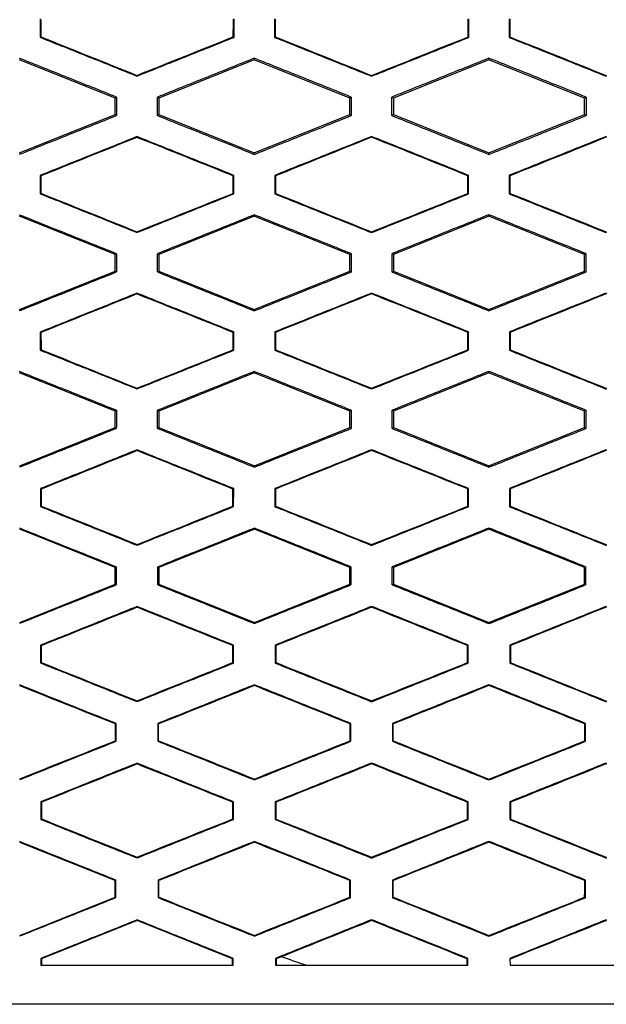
# Model space of a CAD drawing. Header units: millimetres. Extents: x -0.44 to 1.31, y -0.87 to 1.29.
# Tile 44 of 182: x 0.2675 to 0.2825, y 0.1496 to 0.1747. Entities that reach past the tile are written whole.
import ezdxf

# ---------------------------------------------------------------- set-up
doc = ezdxf.new("R2010")
doc.units = ezdxf.units.MM

msp = doc.modelspace()

# ---------------------------------------------------------------- linework, layer by layer
at = {"color": 7, "linetype": 'Continuous', "lineweight": 25}
for p, q in [((0.268001, 0.174746), (0.268001, 0.174276)), ((0.272959, 0.174274), (0.272959, 0.174748)), ((0.273997, 0.174748), (0.273997, 0.174274)), ((0.278961, 0.174273), (0.278961, 0.174749)), ((0.279995, 0.174749), (0.279996, 0.174273)), ((0.268001, 0.174276), (0.268018, 0.174288)), ((0.272959, 0.174274), (0.272941, 0.174286)), ((0.273997, 0.174274), (0.274015, 0.174285)), ((0.278961, 0.174273), (0.278943, 0.174284)), ((0.279996, 0.174273), (0.280013, 0.174284)), ((0.269922, 0.172722), (0.267478, 0.1737)), ((0.273478, 0.1737), (0.271035, 0.172722)), ((0.273478, 0.17374), (0.273478, 0.1737)), ((0.275922, 0.172722), (0.273478, 0.1737)), ((0.279478, 0.1737), (0.277035, 0.172722)), ((0.279478, 0.173742), (0.279478, 0.1737)), ((0.281922, 0.172723), (0.279478, 0.1737)), ((0.270478, 0.173284), (0.270478, 0.173303)), ((0.276478, 0.173281), (0.276478, 0.1733)), ((0.282478, 0.173299), (0.282478, 0.17328)), ((0.269956, 0.172746), (0.269922, 0.172722)), ((0.269922, 0.172299), (0.269922, 0.172722)), ((0.271035, 0.172722), (0.271, 0.172746)), ((0.271035, 0.172722), (0.271035, 0.172299)), ((0.275959, 0.172748), (0.275922, 0.172722)), ((0.275922, 0.172299), (0.275922, 0.172722)), ((0.277035, 0.172722), (0.276997, 0.172748)), ((0.277035, 0.172722), (0.277035, 0.172299)), ((0.28196, 0.172749), (0.281922, 0.172723)), ((0.281922, 0.172299), (0.281922, 0.172723)), ((0.267478, 0.171322), (0.269922, 0.172299)), ((0.269922, 0.172299), (0.269956, 0.172276)), ((0.271, 0.172275), (0.271035, 0.172299)), ((0.271035, 0.172299), (0.273478, 0.171322)), ((0.273478, 0.171322), (0.275922, 0.172299)), ((0.275922, 0.172299), (0.275959, 0.172274)), ((0.276998, 0.172274), (0.277035, 0.172299)), ((0.277035, 0.172299), (0.279478, 0.171322)), ((0.279478, 0.171322), (0.281922, 0.172299)), ((0.281922, 0.172299), (0.28196, 0.172273)), ((0.270478, 0.171737), (0.270478, 0.171718)), ((0.276478, 0.17174), (0.276478, 0.171721)), ((0.282478, 0.171741), (0.282478, 0.171722)), ((0.273478, 0.171283), (0.273478, 0.171322)), ((0.279478, 0.171282), (0.279478, 0.171322)), ((0.268003, 0.170744), (0.268003, 0.170278)), ((0.268021, 0.170732), (0.268003, 0.170744)), ((0.272957, 0.170746), (0.272939, 0.170734)), ((0.272956, 0.170276), (0.272957, 0.170746)), ((0.274, 0.170746), (0.274, 0.170275)), ((0.274017, 0.170735), (0.274, 0.170746)), ((0.278959, 0.170747), (0.278941, 0.170736)), ((0.278958, 0.170274), (0.278959, 0.170748)), ((0.279998, 0.170748), (0.279998, 0.170274)), ((0.279998, 0.170748), (0.280015, 0.170736)), ((0.268003, 0.170278), (0.268021, 0.170289)), ((0.272956, 0.170276), (0.272939, 0.170287)), ((0.274, 0.170275), (0.274017, 0.170287)), ((0.278958, 0.170274), (0.278941, 0.170286)), ((0.279998, 0.170274), (0.280016, 0.170286)), ((0.269922, 0.168722), (0.267478, 0.1697)), ((0.273478, 0.1697), (0.271035, 0.168722)), ((0.273478, 0.169737), (0.273478, 0.1697)), ((0.275922, 0.168722), (0.273478, 0.1697)), ((0.279478, 0.1697), (0.277035, 0.168722)), ((0.279478, 0.169739), (0.279478, 0.1697)), ((0.281922, 0.168723), (0.279478, 0.1697)), ((0.270478, 0.169286), (0.270478, 0.169305)), ((0.276478, 0.169284), (0.276478, 0.169302)), ((0.282478, 0.169302), (0.282478, 0.169283)), ((0.269954, 0.168744), (0.269922, 0.168722)), ((0.269922, 0.168299), (0.269922, 0.168722)), ((0.271035, 0.168722), (0.271002, 0.168744)), ((0.271035, 0.168722), (0.271035, 0.168299)), ((0.275957, 0.168746), (0.275922, 0.168722)), ((0.275922, 0.168299), (0.275922, 0.168722)), ((0.277035, 0.168722), (0.277, 0.168746)), ((0.277035, 0.168722), (0.277035, 0.168299)), ((0.281958, 0.168747), (0.281922, 0.168723)), ((0.281922, 0.168299), (0.281922, 0.168723)), ((0.267478, 0.167322), (0.269922, 0.168299)), ((0.269922, 0.168299), (0.269953, 0.168278)), ((0.271003, 0.168277), (0.271035, 0.168299)), ((0.271035, 0.168299), (0.273478, 0.167322)), ((0.273478, 0.167322), (0.275922, 0.168299)), ((0.275922, 0.168299), (0.275956, 0.168276)), ((0.277, 0.168276), (0.277035, 0.168299)), ((0.277035, 0.168299), (0.279478, 0.167322)), ((0.279478, 0.167322), (0.281922, 0.168299)), ((0.281922, 0.168299), (0.281957, 0.168275)), ((0.270478, 0.167734), (0.270478, 0.167715)), ((0.276478, 0.167737), (0.276478, 0.167718)), ((0.282478, 0.167738), (0.282478, 0.167719)), ((0.273478, 0.167286), (0.273478, 0.167322)), ((0.279478, 0.167285), (0.279478, 0.167322)), ((0.268006, 0.166742), (0.268006, 0.166279)), ((0.268023, 0.16673), (0.268006, 0.166742)), ((0.272954, 0.166744), (0.272937, 0.166732)), ((0.272954, 0.166278), (0.272954, 0.166744)), ((0.274002, 0.166745), (0.274003, 0.166277)), ((0.27402, 0.166733), (0.274002, 0.166744)), ((0.278956, 0.166746), (0.278939, 0.166734)), ((0.278956, 0.166276), (0.278956, 0.166746)), ((0.280001, 0.166746), (0.280001, 0.166276)), ((0.280001, 0.166746), (0.280018, 0.166734)), ((0.268006, 0.166279), (0.268024, 0.166291)), ((0.272954, 0.166278), (0.272936, 0.166289)), ((0.274003, 0.166277), (0.27402, 0.166289)), ((0.278956, 0.166276), (0.278938, 0.166288)), ((0.280001, 0.166276), (0.280019, 0.166288)), ((0.269922, 0.164722), (0.267478, 0.1657)), ((0.273478, 0.1657), (0.271035, 0.164722)), ((0.273478, 0.165734), (0.273478, 0.1657)), ((0.275922, 0.164722), (0.273478, 0.1657)), ((0.279478, 0.1657), (0.277035, 0.164722)), ((0.279478, 0.165736), (0.279478, 0.1657)), ((0.281922, 0.164723), (0.279478, 0.1657)), ((0.270478, 0.16529), (0.270478, 0.165308)), ((0.276478, 0.165287), (0.276478, 0.165306)), ((0.282478, 0.165305), (0.282478, 0.165286)), ((0.269951, 0.164742), (0.269922, 0.164722)), ((0.269922, 0.164299), (0.269922, 0.164722)), ((0.271035, 0.164722), (0.271006, 0.164742)), ((0.271035, 0.164722), (0.271035, 0.164299)), ((0.275954, 0.164744), (0.275922, 0.164722)), ((0.275922, 0.164299), (0.275922, 0.164722)), ((0.277035, 0.164722), (0.277003, 0.164744)), ((0.277035, 0.164722), (0.277035, 0.164299)), ((0.281955, 0.164745), (0.281922, 0.164723)), ((0.281922, 0.164299), (0.281922, 0.164723)), ((0.267479, 0.163322), (0.269922, 0.164299)), ((0.269922, 0.164299), (0.26995, 0.16428)), ((0.271006, 0.164279), (0.271035, 0.164299)), ((0.271035, 0.164299), (0.273479, 0.163322)), ((0.273479, 0.163322), (0.275922, 0.164299)), ((0.275922, 0.164299), (0.275953, 0.164278)), ((0.277003, 0.164278), (0.277035, 0.164299)), ((0.277035, 0.164299), (0.279479, 0.163322)), ((0.279479, 0.163322), (0.281922, 0.164299)), ((0.281922, 0.164299), (0.281954, 0.164277)), ((0.270479, 0.16373), (0.270479, 0.163711)), ((0.276479, 0.163733), (0.276479, 0.163714)), ((0.282479, 0.163734), (0.282479, 0.163716)), ((0.273479, 0.16329), (0.273479, 0.163322)), ((0.279479, 0.163288), (0.279479, 0.163322)), ((0.268009, 0.16274), (0.26801, 0.162282)), ((0.268027, 0.162728), (0.268009, 0.16274)), ((0.272951, 0.162742), (0.272933, 0.16273)), ((0.27295, 0.16228), (0.272951, 0.162742)), ((0.274006, 0.162742), (0.274006, 0.162279)), ((0.274023, 0.16273), (0.274006, 0.162742)), ((0.278953, 0.162743), (0.278935, 0.162732)), ((0.278952, 0.162278), (0.278953, 0.162743)), ((0.280004, 0.162744), (0.280004, 0.162278)), ((0.280004, 0.162744), (0.280022, 0.162732)), ((0.26801, 0.162282), (0.268027, 0.162294)), ((0.27295, 0.16228), (0.272933, 0.162292)), ((0.274006, 0.162279), (0.274024, 0.162291)), ((0.278952, 0.162278), (0.278935, 0.16229)), ((0.280004, 0.162278), (0.280022, 0.16229)), ((0.269922, 0.160722), (0.267479, 0.1617)), ((0.273479, 0.1617), (0.271035, 0.160722)), ((0.273479, 0.16173), (0.273479, 0.1617)), ((0.275922, 0.160722), (0.273479, 0.1617)), ((0.279479, 0.1617), (0.277035, 0.160722)), ((0.279479, 0.161732), (0.279479, 0.1617)), ((0.281922, 0.160723), (0.279479, 0.1617)), ((0.270479, 0.161293), (0.270479, 0.161312)), ((0.276479, 0.16129), (0.276479, 0.161309)), ((0.282479, 0.161308), (0.282479, 0.16129)), ((0.269947, 0.16074), (0.269922, 0.160722)), ((0.269922, 0.160299), (0.269922, 0.160722)), ((0.271035, 0.160722), (0.271009, 0.16074)), ((0.271035, 0.160722), (0.271035, 0.160299)), ((0.27595, 0.160742), (0.275922, 0.160722)), ((0.275922, 0.160299), (0.275922, 0.160722)), ((0.277035, 0.160722), (0.277006, 0.160742)), ((0.277035, 0.160722), (0.277035, 0.160299)), ((0.281951, 0.160743), (0.281922, 0.160723)), ((0.281922, 0.160299), (0.281922, 0.160723)), ((0.267479, 0.159322), (0.269922, 0.160299)), ((0.269922, 0.160299), (0.269947, 0.160282)), ((0.271009, 0.160282), (0.271035, 0.160299)), ((0.271035, 0.160299), (0.273479, 0.159322)), ((0.273479, 0.159322), (0.275922, 0.160299)), ((0.275922, 0.160299), (0.27595, 0.16028)), ((0.277007, 0.16028), (0.277035, 0.160299)), ((0.277035, 0.160299), (0.279479, 0.159322)), ((0.279479, 0.159322), (0.281922, 0.160299)), ((0.281922, 0.160299), (0.281951, 0.16028)), ((0.270479, 0.159726), (0.270479, 0.159708)), ((0.276479, 0.15973), (0.276479, 0.159711)), ((0.282479, 0.159731), (0.282479, 0.159712)), ((0.273479, 0.159294), (0.273479, 0.159322)), ((0.279479, 0.159292), (0.279479, 0.159322)), ((0.268013, 0.158737), (0.268013, 0.158284)), ((0.26803, 0.158726), (0.268013, 0.158737)), ((0.272947, 0.158739), (0.27293, 0.158728)), ((0.272947, 0.158282), (0.272947, 0.15874)), ((0.274009, 0.15874), (0.27401, 0.158282)), ((0.274027, 0.158728), (0.274009, 0.15874)), ((0.278949, 0.158741), (0.278932, 0.158729)), ((0.278949, 0.158281), (0.278949, 0.158741)), ((0.280008, 0.158741), (0.280008, 0.158281)), ((0.280008, 0.158741), (0.280025, 0.158729)), ((0.268013, 0.158284), (0.268031, 0.158296)), ((0.272947, 0.158282), (0.272929, 0.158294)), ((0.27401, 0.158282), (0.274027, 0.158294)), ((0.278949, 0.158281), (0.278931, 0.158293)), ((0.280008, 0.158281), (0.280026, 0.158293)), ((0.273479, 0.157726), (0.273479, 0.157707)), ((0.279479, 0.157728), (0.279479, 0.157709)), ((0.270479, 0.157297), (0.270479, 0.157316)), ((0.276479, 0.157295), (0.276479, 0.157313)), ((0.282479, 0.157312), (0.282479, 0.157294)), ((0.269944, 0.156737), (0.269926, 0.156725)), ((0.269943, 0.156285), (0.269944, 0.156737)), ((0.271013, 0.156738), (0.271013, 0.156284)), ((0.271013, 0.156738), (0.27103, 0.156726)), ((0.271031, 0.156296), (0.27103, 0.156726)), ((0.275947, 0.156739), (0.275929, 0.156727)), ((0.275946, 0.156283), (0.275947, 0.156739)), ((0.27701, 0.156739), (0.277011, 0.156283)), ((0.27701, 0.156739), (0.277028, 0.156727)), ((0.277028, 0.156294), (0.277028, 0.156727)), ((0.281948, 0.15674), (0.28193, 0.156728)), ((0.281947, 0.156282), (0.281948, 0.15674)), ((0.269943, 0.156285), (0.269926, 0.156297)), ((0.271031, 0.156296), (0.271013, 0.156284)), ((0.275946, 0.156283), (0.275929, 0.156295)), ((0.277028, 0.156294), (0.277011, 0.156283)), ((0.281947, 0.156282), (0.28193, 0.156294)), ((0.270479, 0.155722), (0.270479, 0.155703)), ((0.276479, 0.155725), (0.276479, 0.155706)), ((0.282479, 0.155726), (0.282479, 0.155707)), ((0.273479, 0.155298), (0.273479, 0.155317)), ((0.279479, 0.155296), (0.279479, 0.155315)), ((0.268017, 0.154735), (0.268017, 0.154287)), ((0.268035, 0.154723), (0.268017, 0.154735)), ((0.272943, 0.154737), (0.272926, 0.154725)), ((0.272943, 0.154285), (0.272943, 0.154737)), ((0.274014, 0.154737), (0.274014, 0.154285)), ((0.274031, 0.154725), (0.274014, 0.154737)), ((0.278945, 0.154738), (0.278928, 0.154726)), ((0.278945, 0.154284), (0.278945, 0.154738)), ((0.280012, 0.154738), (0.280012, 0.154284)), ((0.280012, 0.154738), (0.280029, 0.154726)), ((0.268017, 0.154287), (0.268035, 0.154299)), ((0.272943, 0.154285), (0.272925, 0.154297)), ((0.274014, 0.154285), (0.274031, 0.154296)), ((0.278945, 0.154284), (0.278927, 0.154296)), ((0.280012, 0.154284), (0.28003, 0.154295)), ((0.269922, 0.152722), (0.267479, 0.1537)), ((0.273479, 0.153722), (0.273479, 0.153703)), ((0.279479, 0.153724), (0.279479, 0.153705)), ((0.270479, 0.153302), (0.270479, 0.153321)), ((0.276479, 0.153299), (0.276479, 0.153318)), ((0.282479, 0.153317), (0.282479, 0.153298)), ((0.269939, 0.152734), (0.269922, 0.152722)), ((0.269922, 0.152299), (0.269922, 0.152722)), ((0.269939, 0.152288), (0.269939, 0.152734)), ((0.271017, 0.152735), (0.271018, 0.152287)), ((0.271017, 0.152735), (0.271035, 0.152723)), ((0.271035, 0.152299), (0.271035, 0.152723)), ((0.275942, 0.152736), (0.275925, 0.152724)), ((0.275942, 0.152286), (0.275942, 0.152736)), ((0.277015, 0.152736), (0.277015, 0.152286)), ((0.277015, 0.152736), (0.277032, 0.152725)), ((0.277033, 0.152297), (0.277032, 0.152725)), ((0.281943, 0.152737), (0.281926, 0.152725)), ((0.281943, 0.152285), (0.281943, 0.152737)), ((0.267479, 0.151322), (0.269922, 0.152299)), ((0.269939, 0.152288), (0.269922, 0.152299)), ((0.271035, 0.152299), (0.271018, 0.152287)), ((0.275942, 0.152286), (0.275924, 0.152298)), ((0.277033, 0.152297), (0.277015, 0.152286)), ((0.281943, 0.152285), (0.281925, 0.152297)), ((0.270479, 0.1517), (0.268035, 0.150722)), ((0.270479, 0.151718), (0.270479, 0.1517)), ((0.272922, 0.150722), (0.270479, 0.1517)), ((0.276479, 0.151721), (0.276479, 0.151702)), ((0.282479, 0.151722), (0.282479, 0.151703)), ((0.273479, 0.151303), (0.273479, 0.151322)), ((0.279479, 0.151301), (0.279479, 0.15132)), ((0.274174, 0.150778), (0.274035, 0.150722)), ((0.268022, 0.150732), (0.268022, 0.150561)), ((0.268022, 0.150732), (0.268035, 0.150722)), ((0.268035, 0.150722), (0.268035, 0.150561)), ((0.272939, 0.150734), (0.272922, 0.150722)), ((0.272922, 0.150561), (0.272922, 0.150722)), ((0.272939, 0.150561), (0.272939, 0.150734)), ((0.274018, 0.150734), (0.274018, 0.150561)), ((0.274018, 0.150734), (0.274035, 0.150722)), ((0.274035, 0.150722), (0.274035, 0.150561)), ((0.278941, 0.150735), (0.278923, 0.150723)), ((0.278923, 0.150561), (0.278923, 0.150723)), ((0.278941, 0.150561), (0.278941, 0.150735)), ((0.280016, 0.150735), (0.280017, 0.150561)), ((0.280016, 0.150735), (0.280034, 0.150723))]:
    msp.add_line(p, q, dxfattribs=at)
for points in [[(0.268018, 0.174734), (0.268018, 0.174585), (0.268018, 0.174436), (0.268018, 0.174288)], [(0.272941, 0.174286), (0.272942, 0.174436), (0.272942, 0.174586), (0.272942, 0.174736)], [(0.274015, 0.174736), (0.274015, 0.174586), (0.274015, 0.174436), (0.274015, 0.174285)], [(0.278943, 0.174284), (0.278944, 0.174435), (0.278944, 0.174586), (0.278944, 0.174737)], [(0.280013, 0.174737), (0.280013, 0.174586), (0.280013, 0.174435), (0.280013, 0.174284)], [(0.268018, 0.174288), (0.268838, 0.173959), (0.269658, 0.173631), (0.270478, 0.173303)], [(0.270478, 0.173303), (0.271299, 0.17363), (0.27212, 0.173958), (0.272941, 0.174286)], [(0.274015, 0.174285), (0.274836, 0.173957), (0.275657, 0.173628), (0.276478, 0.1733)], [(0.276478, 0.1733), (0.2773, 0.173628), (0.278122, 0.173956), (0.278943, 0.174284)], [(0.280013, 0.174284), (0.280835, 0.173956), (0.281657, 0.173627), (0.282478, 0.173299)], [(0.282479, 0.173299), (0.282479, 0.173299), (0.282479, 0.173299), (0.282478, 0.173299)], [(0.269956, 0.172746), (0.269956, 0.172589), (0.269956, 0.172433), (0.269956, 0.172276)], [(0.271, 0.172275), (0.271, 0.172432), (0.271, 0.172589), (0.271, 0.172746)], [(0.275959, 0.172748), (0.275959, 0.17259), (0.275959, 0.172432), (0.275959, 0.172274)], [(0.276998, 0.172274), (0.276997, 0.172432), (0.276997, 0.17259), (0.276997, 0.172748)], [(0.28196, 0.172749), (0.28196, 0.17259), (0.28196, 0.172432), (0.28196, 0.172273)], [(0.270478, 0.171718), (0.269659, 0.171389), (0.26884, 0.171061), (0.268021, 0.170732)], [(0.272939, 0.170734), (0.272119, 0.171062), (0.271299, 0.17139), (0.270478, 0.171718)], [(0.276478, 0.171721), (0.275658, 0.171392), (0.274837, 0.171063), (0.274017, 0.170735)], [(0.278941, 0.170736), (0.27812, 0.171064), (0.277299, 0.171392), (0.276478, 0.171721)], [(0.282478, 0.171722), (0.281657, 0.171393), (0.280836, 0.171064), (0.280015, 0.170736)], [(0.282478, 0.171722), (0.282479, 0.171722), (0.282479, 0.171722), (0.282479, 0.171722)], [(0.268021, 0.170732), (0.268021, 0.170585), (0.268021, 0.170437), (0.268021, 0.170289)], [(0.272939, 0.170287), (0.272939, 0.170436), (0.272939, 0.170585), (0.272939, 0.170734)], [(0.274017, 0.170735), (0.274017, 0.170585), (0.274017, 0.170436), (0.274017, 0.170287)], [(0.278941, 0.170286), (0.278941, 0.170436), (0.278941, 0.170586), (0.278941, 0.170736)], [(0.280015, 0.170736), (0.280015, 0.170586), (0.280016, 0.170436), (0.280016, 0.170286)], [(0.268021, 0.170289), (0.26884, 0.169961), (0.269659, 0.169633), (0.270478, 0.169305)], [(0.270478, 0.169305), (0.271299, 0.169633), (0.272119, 0.16996), (0.272939, 0.170287)], [(0.274017, 0.170287), (0.274838, 0.169959), (0.275658, 0.169631), (0.276478, 0.169302)], [(0.276478, 0.169302), (0.277299, 0.16963), (0.27812, 0.169958), (0.278941, 0.170286)], [(0.280016, 0.170286), (0.280837, 0.169958), (0.281658, 0.16963), (0.282478, 0.169302)], [(0.282479, 0.169302), (0.282479, 0.169302), (0.282479, 0.169302), (0.282478, 0.169302)], [(0.269954, 0.168744), (0.269954, 0.168589), (0.269954, 0.168433), (0.269953, 0.168278)], [(0.271003, 0.168277), (0.271003, 0.168433), (0.271003, 0.168589), (0.271002, 0.168745)], [(0.275957, 0.168746), (0.275957, 0.168589), (0.275956, 0.168433), (0.275956, 0.168276)], [(0.277, 0.168276), (0.277, 0.168433), (0.277, 0.168589), (0.277, 0.168746)], [(0.281958, 0.168747), (0.281958, 0.16859), (0.281958, 0.168432), (0.281957, 0.168275)], [(0.270478, 0.167715), (0.26966, 0.167387), (0.268842, 0.167058), (0.268023, 0.16673)], [(0.272937, 0.166732), (0.272117, 0.16706), (0.271298, 0.167387), (0.270478, 0.167715)], [(0.276478, 0.167718), (0.275659, 0.167389), (0.274839, 0.167061), (0.27402, 0.166733)], [(0.278939, 0.166734), (0.278118, 0.167062), (0.277298, 0.16739), (0.276478, 0.167718)], [(0.282478, 0.167719), (0.281658, 0.167391), (0.280838, 0.167062), (0.280018, 0.166734)], [(0.282478, 0.167719), (0.282479, 0.167719), (0.282479, 0.167719), (0.282479, 0.167719)], [(0.268023, 0.16673), (0.268024, 0.166584), (0.268024, 0.166438), (0.268024, 0.166291)], [(0.272936, 0.166289), (0.272936, 0.166437), (0.272936, 0.166585), (0.272937, 0.166732)], [(0.27402, 0.166733), (0.27402, 0.166585), (0.27402, 0.166437), (0.27402, 0.166289)], [(0.278938, 0.166288), (0.278938, 0.166437), (0.278938, 0.166585), (0.278939, 0.166734)], [(0.280018, 0.166734), (0.280018, 0.166585), (0.280018, 0.166437), (0.280019, 0.166288)], [(0.268024, 0.166291), (0.268842, 0.165964), (0.26966, 0.165636), (0.270478, 0.165308)], [(0.270478, 0.165308), (0.271298, 0.165635), (0.272117, 0.165962), (0.272936, 0.166289)], [(0.27402, 0.166289), (0.27484, 0.165961), (0.275659, 0.165633), (0.276478, 0.165306)], [(0.276478, 0.165306), (0.277298, 0.165633), (0.278118, 0.165961), (0.278938, 0.166288)], [(0.280019, 0.166288), (0.280839, 0.16596), (0.281659, 0.165632), (0.282478, 0.165305)], [(0.282479, 0.165305), (0.282479, 0.165305), (0.282479, 0.165305), (0.282478, 0.165305)], [(0.269951, 0.164742), (0.269951, 0.164588), (0.269951, 0.164434), (0.26995, 0.16428)], [(0.271006, 0.164279), (0.271006, 0.164434), (0.271006, 0.164588), (0.271006, 0.164742)], [(0.275954, 0.164744), (0.275954, 0.164589), (0.275953, 0.164433), (0.275953, 0.164278)], [(0.277003, 0.164278), (0.277003, 0.164433), (0.277003, 0.164589), (0.277003, 0.164744)], [(0.281955, 0.164745), (0.281955, 0.164589), (0.281955, 0.164433), (0.281954, 0.164277)], [(0.270479, 0.163711), (0.269661, 0.163384), (0.268844, 0.163056), (0.268027, 0.162728)], [(0.272933, 0.16273), (0.272115, 0.163057), (0.271297, 0.163384), (0.270479, 0.163711)], [(0.276479, 0.163714), (0.27566, 0.163386), (0.274842, 0.163058), (0.274023, 0.16273)], [(0.278935, 0.162732), (0.278116, 0.163059), (0.277297, 0.163387), (0.276479, 0.163714)], [(0.282479, 0.163716), (0.28166, 0.163388), (0.280841, 0.16306), (0.280022, 0.162732)], [(0.282479, 0.163716), (0.282479, 0.163715), (0.282479, 0.163715), (0.282479, 0.163715)], [(0.268027, 0.162728), (0.268027, 0.162583), (0.268027, 0.162438), (0.268027, 0.162294)], [(0.272933, 0.162292), (0.272933, 0.162438), (0.272933, 0.162584), (0.272933, 0.16273)], [(0.274023, 0.16273), (0.274023, 0.162584), (0.274023, 0.162438), (0.274024, 0.162291)], [(0.278935, 0.16229), (0.278935, 0.162437), (0.278935, 0.162584), (0.278935, 0.162732)], [(0.280022, 0.162732), (0.280022, 0.162585), (0.280022, 0.162437), (0.280022, 0.16229)], [(0.268027, 0.162294), (0.268844, 0.161966), (0.269661, 0.161639), (0.270479, 0.161312)], [(0.270479, 0.161312), (0.271297, 0.161639), (0.272115, 0.161965), (0.272933, 0.162292)], [(0.274024, 0.162291), (0.274842, 0.161964), (0.27566, 0.161637), (0.276479, 0.161309)], [(0.276479, 0.161309), (0.277297, 0.161636), (0.278116, 0.161963), (0.278935, 0.16229)], [(0.280022, 0.16229), (0.280841, 0.161963), (0.28166, 0.161636), (0.282479, 0.161308)], [(0.282479, 0.161308), (0.282479, 0.161308), (0.282479, 0.161309), (0.282479, 0.161309)], [(0.269947, 0.16074), (0.269947, 0.160587), (0.269947, 0.160435), (0.269947, 0.160282)], [(0.271009, 0.160282), (0.271009, 0.160435), (0.271009, 0.160587), (0.271009, 0.16074)], [(0.27595, 0.160742), (0.27595, 0.160588), (0.27595, 0.160434), (0.27595, 0.16028)], [(0.277007, 0.16028), (0.277007, 0.160434), (0.277007, 0.160588), (0.277006, 0.160742)], [(0.281951, 0.160743), (0.281951, 0.160588), (0.281951, 0.160434), (0.281951, 0.16028)], [(0.270479, 0.159708), (0.269662, 0.15938), (0.268846, 0.159053), (0.26803, 0.158726)], [(0.27293, 0.158728), (0.272113, 0.159054), (0.271296, 0.159381), (0.270479, 0.159708)], [(0.276479, 0.159711), (0.275661, 0.159383), (0.274844, 0.159056), (0.274027, 0.158728)], [(0.278932, 0.158729), (0.278114, 0.159056), (0.277296, 0.159383), (0.276479, 0.159711)], [(0.282479, 0.159712), (0.281661, 0.159384), (0.280843, 0.159057), (0.280025, 0.158729)], [(0.282479, 0.159712), (0.282479, 0.159712), (0.282479, 0.159711), (0.282479, 0.159711)], [(0.26803, 0.158726), (0.268031, 0.158582), (0.268031, 0.158439), (0.268031, 0.158296)], [(0.272929, 0.158294), (0.272929, 0.158439), (0.27293, 0.158583), (0.27293, 0.158728)], [(0.274027, 0.158728), (0.274027, 0.158583), (0.274027, 0.158438), (0.274027, 0.158294)], [(0.278931, 0.158293), (0.278931, 0.158438), (0.278932, 0.158584), (0.278932, 0.158729)], [(0.280025, 0.158729), (0.280025, 0.158584), (0.280026, 0.158438), (0.280026, 0.158293)], [(0.268031, 0.158296), (0.268847, 0.157969), (0.269663, 0.157643), (0.270479, 0.157316)], [(0.270479, 0.157316), (0.271295, 0.157642), (0.272112, 0.157968), (0.272929, 0.158294)], [(0.274027, 0.158294), (0.274844, 0.157967), (0.275661, 0.15764), (0.276479, 0.157313)], [(0.276479, 0.157313), (0.277296, 0.15764), (0.278114, 0.157966), (0.278931, 0.158293)], [(0.280026, 0.158293), (0.280843, 0.157966), (0.281661, 0.157639), (0.282479, 0.157312)], [(0.269926, 0.156725), (0.26911, 0.157051), (0.268294, 0.157377), (0.267479, 0.157703)], [(0.273479, 0.157707), (0.272662, 0.15738), (0.271846, 0.157053), (0.27103, 0.156726)], [(0.275929, 0.156727), (0.275112, 0.157054), (0.274295, 0.157381), (0.273479, 0.157707)], [(0.279479, 0.157709), (0.278662, 0.157382), (0.277845, 0.157055), (0.277028, 0.156727)], [(0.28193, 0.156728), (0.281113, 0.157055), (0.280296, 0.157382), (0.279479, 0.157709)], [(0.282479, 0.157312), (0.282479, 0.157313), (0.282479, 0.157313), (0.28248, 0.157313)], [(0.269926, 0.156297), (0.269926, 0.156439), (0.269926, 0.156582), (0.269926, 0.156725)], [(0.275929, 0.156295), (0.275929, 0.156439), (0.275929, 0.156583), (0.275929, 0.156727)], [(0.28193, 0.156294), (0.28193, 0.156439), (0.28193, 0.156583), (0.28193, 0.156728)], [(0.267479, 0.155321), (0.268294, 0.155646), (0.26911, 0.155971), (0.269926, 0.156297)], [(0.271031, 0.156296), (0.271847, 0.15597), (0.272663, 0.155643), (0.273479, 0.155317)], [(0.273479, 0.155317), (0.274295, 0.155643), (0.275112, 0.155969), (0.275929, 0.156295)], [(0.277028, 0.156294), (0.277845, 0.155968), (0.278662, 0.155641), (0.279479, 0.155315)], [(0.279479, 0.155315), (0.280296, 0.155641), (0.281113, 0.155968), (0.28193, 0.156294)], [(0.270479, 0.155703), (0.269664, 0.155377), (0.268849, 0.15505), (0.268035, 0.154723)], [(0.272926, 0.154725), (0.27211, 0.155051), (0.271294, 0.155377), (0.270479, 0.155703)], [(0.276479, 0.155706), (0.275663, 0.155379), (0.274847, 0.155052), (0.274031, 0.154725)], [(0.278928, 0.154726), (0.278111, 0.155053), (0.277295, 0.15538), (0.276479, 0.155706)], [(0.282479, 0.155707), (0.281662, 0.15538), (0.280846, 0.155053), (0.280029, 0.154726)], [(0.282479, 0.155707), (0.282479, 0.155707), (0.282479, 0.155707), (0.28248, 0.155707)], [(0.268035, 0.154723), (0.268035, 0.154581), (0.268035, 0.15444), (0.268035, 0.154299)], [(0.272925, 0.154297), (0.272925, 0.15444), (0.272926, 0.154582), (0.272926, 0.154725)], [(0.274031, 0.154725), (0.274031, 0.154582), (0.274031, 0.154439), (0.274031, 0.154296)], [(0.278927, 0.154296), (0.278927, 0.154439), (0.278928, 0.154583), (0.278928, 0.154726)], [(0.280029, 0.154726), (0.28003, 0.154583), (0.28003, 0.154439), (0.28003, 0.154295)], [(0.268035, 0.154299), (0.268849, 0.153973), (0.269664, 0.153647), (0.270479, 0.153321)], [(0.270479, 0.153321), (0.271294, 0.153646), (0.27211, 0.153971), (0.272925, 0.154297)], [(0.274031, 0.154296), (0.274847, 0.15397), (0.275663, 0.153644), (0.276479, 0.153318)], [(0.276479, 0.153318), (0.277295, 0.153644), (0.278111, 0.15397), (0.278927, 0.154296)], [(0.28003, 0.154295), (0.280846, 0.153969), (0.281662, 0.153643), (0.282479, 0.153317)], [(0.273479, 0.153703), (0.272664, 0.153376), (0.271849, 0.153049), (0.271035, 0.152723)], [(0.275925, 0.152724), (0.275109, 0.153051), (0.274294, 0.153377), (0.273479, 0.153703)], [(0.279479, 0.153705), (0.278663, 0.153378), (0.277848, 0.153051), (0.277032, 0.152725)], [(0.281926, 0.152725), (0.28111, 0.153052), (0.280294, 0.153378), (0.279479, 0.153705)], [(0.282479, 0.153317), (0.282479, 0.153317), (0.282479, 0.153317), (0.28248, 0.153317)], [(0.275924, 0.152298), (0.275925, 0.15244), (0.275925, 0.152582), (0.275925, 0.152724)], [(0.281925, 0.152297), (0.281926, 0.15244), (0.281926, 0.152582), (0.281926, 0.152725)], [(0.271035, 0.152299), (0.27185, 0.151973), (0.272664, 0.151647), (0.273479, 0.151322)], [(0.273479, 0.151322), (0.274294, 0.151647), (0.275109, 0.151972), (0.275924, 0.152298)], [(0.277033, 0.152297), (0.277848, 0.151971), (0.278663, 0.151646), (0.279479, 0.15132)], [(0.279479, 0.15132), (0.280294, 0.151645), (0.28111, 0.151971), (0.281925, 0.152297)], [(0.276479, 0.151702), (0.27571, 0.151394), (0.274942, 0.151086), (0.274174, 0.150778)], [(0.278923, 0.150723), (0.278108, 0.151049), (0.277294, 0.151376), (0.276479, 0.151702)], [(0.282479, 0.151703), (0.281664, 0.151376), (0.280849, 0.15105), (0.280034, 0.150723)], [(0.282479, 0.151703), (0.282479, 0.151703), (0.282479, 0.151703), (0.28248, 0.151702)], [(0.274796, 0.150561), (0.274588, 0.15063), (0.27438, 0.150703), (0.274174, 0.150778)], [(0.302882, 0.149561), (0.289274, 0.149561), (0.275689, 0.149561), (0.26208, 0.149561)]]:
    msp.add_open_spline(points, degree=3, dxfattribs=at)
for points, knots in [([(0.268001, 0.174276), (0.268414, 0.17411), (0.26924, 0.17378), (0.270066, 0.173449), (0.270478, 0.173284)], [0, 0, 0, 0, 0.500431, 1, 1, 1, 1]), ([(0.270478, 0.173284), (0.270892, 0.173449), (0.271719, 0.173779), (0.272546, 0.174109), (0.272959, 0.174274)], [0, 0, 0, 0, 0.500458, 1, 1, 1, 1]), ([(0.273997, 0.174274), (0.274411, 0.174108), (0.275238, 0.173777), (0.276065, 0.173446), (0.276478, 0.173281)], [0, 0, 0, 0, 0.500295, 1, 1, 1, 1]), ([(0.276478, 0.173281), (0.276892, 0.173446), (0.27772, 0.173777), (0.278547, 0.174107), (0.278961, 0.174273)], [0, 0, 0, 0, 0.500272, 1, 1, 1, 1]), ([(0.279996, 0.174273), (0.280408, 0.174108), (0.281236, 0.173777), (0.282064, 0.173446), (0.282479, 0.17328)], [0, 0, 0, 0, 0.498481, 1, 1, 1, 1]), ([(0.269956, 0.172746), (0.269544, 0.172911), (0.268718, 0.173241), (0.267892, 0.173571), (0.267478, 0.173736)], [0, 0, 0, 0, 0.499572, 1, 1, 1, 1]), ([(0.273478, 0.17374), (0.273066, 0.173574), (0.272239, 0.173243), (0.271413, 0.172912), (0.271, 0.172746)], [0, 0, 0, 0, 0.4995461, 1, 1, 1, 1]), ([(0.275959, 0.172748), (0.275546, 0.172913), (0.274719, 0.173244), (0.273892, 0.173574), (0.273478, 0.17374)], [0, 0, 0, 0, 0.499697, 1, 1, 1, 1]), ([(0.279478, 0.173742), (0.279065, 0.173576), (0.278238, 0.173245), (0.277411, 0.172914), (0.276997, 0.172748)], [0, 0, 0, 0, 0.499742, 1, 1, 1, 1]), ([(0.28196, 0.172749), (0.281547, 0.172914), (0.280719, 0.173245), (0.279892, 0.173576), (0.279478, 0.173742)], [0, 0, 0, 0, 0.49994, 1, 1, 1, 1]), ([(0.267478, 0.171287), (0.267892, 0.171452), (0.268718, 0.171782), (0.269544, 0.172111), (0.269956, 0.172276)], [0, 0, 0, 0, 0.5005143, 1, 1, 1, 1]), ([(0.271, 0.172275), (0.271413, 0.17211), (0.272239, 0.171779), (0.273066, 0.171449), (0.273478, 0.171283)], [0, 0, 0, 0, 0.500371, 1, 1, 1, 1]), ([(0.273478, 0.171283), (0.273892, 0.171449), (0.274719, 0.171779), (0.275546, 0.172109), (0.275959, 0.172274)], [0, 0, 0, 0, 0.500387, 1, 1, 1, 1]), ([(0.276998, 0.172274), (0.277411, 0.172108), (0.278238, 0.171778), (0.279065, 0.171447), (0.279478, 0.171282)], [0, 0, 0, 0, 0.500176, 1, 1, 1, 1]), ([(0.279478, 0.171282), (0.279892, 0.171447), (0.280719, 0.171777), (0.281547, 0.172108), (0.28196, 0.172273)], [0, 0, 0, 0, 0.500143, 1, 1, 1, 1]), ([(0.270478, 0.171737), (0.270066, 0.171571), (0.269241, 0.17124), (0.268416, 0.17091), (0.268003, 0.170744)], [0, 0, 0, 0, 0.499484, 1, 1, 1, 1]), ([(0.272957, 0.170746), (0.272544, 0.170911), (0.271718, 0.171241), (0.270892, 0.171571), (0.270478, 0.171737)], [0, 0, 0, 0, 0.499625, 1, 1, 1, 1]), ([(0.276478, 0.17174), (0.276066, 0.171574), (0.275239, 0.171243), (0.274413, 0.170912), (0.274, 0.170746)], [0, 0, 0, 0, 0.499622, 1, 1, 1, 1]), ([(0.278959, 0.170747), (0.278546, 0.170913), (0.277719, 0.171244), (0.276892, 0.171574), (0.276478, 0.17174)], [0, 0, 0, 0, 0.49981, 1, 1, 1, 1]), ([(0.282479, 0.171741), (0.282065, 0.171575), (0.281238, 0.171244), (0.28041, 0.170913), (0.279998, 0.170748)], [0, 0, 0, 0, 0.501144, 1, 1, 1, 1]), ([(0.268003, 0.170278), (0.268416, 0.170112), (0.269241, 0.169782), (0.270066, 0.169452), (0.270478, 0.169286)], [0, 0, 0, 0, 0.500418, 1, 1, 1, 1]), ([(0.270478, 0.169286), (0.270892, 0.169451), (0.271718, 0.169781), (0.272544, 0.170111), (0.272956, 0.170276)], [0, 0, 0, 0, 0.500473, 1, 1, 1, 1]), ([(0.274, 0.170275), (0.274413, 0.17011), (0.275239, 0.169779), (0.276066, 0.169449), (0.276478, 0.169284)], [0, 0, 0, 0, 0.5002819, 1, 1, 1, 1]), ([(0.276478, 0.169284), (0.276892, 0.169449), (0.277719, 0.169779), (0.278545, 0.170109), (0.278958, 0.170274)], [0, 0, 0, 0, 0.500287, 1, 1, 1, 1]), ([(0.279998, 0.170274), (0.28041, 0.170109), (0.281237, 0.169779), (0.282064, 0.169448), (0.282479, 0.169282)], [0, 0, 0, 0, 0.4984631, 1, 1, 1, 1]), ([(0.269954, 0.168744), (0.269542, 0.168909), (0.268716, 0.169238), (0.267891, 0.169568), (0.267478, 0.169733)], [0, 0, 0, 0, 0.499584, 1, 1, 1, 1]), ([(0.273478, 0.169737), (0.273066, 0.169572), (0.272241, 0.169241), (0.271415, 0.16891), (0.271002, 0.168744)], [0, 0, 0, 0, 0.499532, 1, 1, 1, 1]), ([(0.275957, 0.168746), (0.275544, 0.168911), (0.274718, 0.169242), (0.273892, 0.169572), (0.273478, 0.169737)], [0, 0, 0, 0, 0.499709, 1, 1, 1, 1]), ([(0.279478, 0.169739), (0.279066, 0.169574), (0.278239, 0.169243), (0.277413, 0.168912), (0.277, 0.168746)], [0, 0, 0, 0, 0.499728, 1, 1, 1, 1]), ([(0.281958, 0.168747), (0.281545, 0.168912), (0.280718, 0.169243), (0.279892, 0.169574), (0.279478, 0.169739)], [0, 0, 0, 0, 0.4999529, 1, 1, 1, 1]), ([(0.267478, 0.16729), (0.267891, 0.167455), (0.268716, 0.167784), (0.269541, 0.168113), (0.269953, 0.168278)], [0, 0, 0, 0, 0.500527, 1, 1, 1, 1]), ([(0.271003, 0.168277), (0.271416, 0.168112), (0.272241, 0.167782), (0.273066, 0.167451), (0.273478, 0.167286)], [0, 0, 0, 0, 0.50036, 1, 1, 1, 1]), ([(0.273478, 0.167286), (0.273892, 0.167451), (0.274718, 0.167781), (0.275544, 0.168111), (0.275956, 0.168276)], [0, 0, 0, 0, 0.5004, 1, 1, 1, 1]), ([(0.277, 0.168276), (0.277413, 0.16811), (0.278239, 0.16778), (0.279066, 0.16745), (0.279478, 0.167285)], [0, 0, 0, 0, 0.5001651, 1, 1, 1, 1]), ([(0.279478, 0.167285), (0.279892, 0.16745), (0.280718, 0.16778), (0.281544, 0.16811), (0.281957, 0.168275)], [0, 0, 0, 0, 0.500154, 1, 1, 1, 1]), ([(0.270478, 0.167734), (0.270067, 0.167569), (0.269242, 0.167238), (0.268418, 0.166907), (0.268006, 0.166742)], [0, 0, 0, 0, 0.499472, 1, 1, 1, 1]), ([(0.272954, 0.166744), (0.272542, 0.166909), (0.271717, 0.167239), (0.270891, 0.167569), (0.270478, 0.167734)], [0, 0, 0, 0, 0.499634, 1, 1, 1, 1]), ([(0.276478, 0.167737), (0.276066, 0.167571), (0.275241, 0.167241), (0.274415, 0.16691), (0.274002, 0.166744)], [0, 0, 0, 0, 0.49961, 1, 1, 1, 1]), ([(0.278956, 0.166746), (0.278543, 0.166911), (0.277717, 0.167241), (0.276892, 0.167571), (0.276478, 0.167737)], [0, 0, 0, 0, 0.499819, 1, 1, 1, 1]), ([(0.282479, 0.167738), (0.282065, 0.167572), (0.281239, 0.167242), (0.280413, 0.166911), (0.280001, 0.166746)], [0, 0, 0, 0, 0.501086, 1, 1, 1, 1]), ([(0.268006, 0.166279), (0.268419, 0.166114), (0.269243, 0.165784), (0.270067, 0.165455), (0.270478, 0.16529)], [0, 0, 0, 0, 0.500411, 1, 1, 1, 1]), ([(0.270478, 0.16529), (0.270891, 0.165454), (0.271716, 0.165784), (0.272542, 0.166113), (0.272954, 0.166278)], [0, 0, 0, 0, 0.500483, 1, 1, 1, 1]), ([(0.274003, 0.166277), (0.274416, 0.166112), (0.275241, 0.165782), (0.276066, 0.165452), (0.276478, 0.165287)], [0, 0, 0, 0, 0.500274, 1, 1, 1, 1]), ([(0.276478, 0.165287), (0.276892, 0.165452), (0.277717, 0.165782), (0.278543, 0.166111), (0.278956, 0.166276)], [0, 0, 0, 0, 0.5002956, 1, 1, 1, 1]), ([(0.280001, 0.166276), (0.280413, 0.166112), (0.281239, 0.165781), (0.282065, 0.165451), (0.282479, 0.165286)], [0, 0, 0, 0, 0.498458, 1, 1, 1, 1]), ([(0.269951, 0.164742), (0.269539, 0.164907), (0.268715, 0.165236), (0.267891, 0.165565), (0.267478, 0.16573)], [0, 0, 0, 0, 0.499591, 1, 1, 1, 1]), ([(0.273479, 0.165734), (0.273067, 0.165569), (0.272242, 0.165238), (0.271418, 0.164908), (0.271006, 0.164742)], [0, 0, 0, 0, 0.499523, 1, 1, 1, 1]), ([(0.275954, 0.164744), (0.275541, 0.164909), (0.274716, 0.165239), (0.273891, 0.165569), (0.273478, 0.165734)], [0, 0, 0, 0, 0.499716, 1, 1, 1, 1]), ([(0.279478, 0.165736), (0.279066, 0.165571), (0.278241, 0.16524), (0.277416, 0.16491), (0.277003, 0.164744)], [0, 0, 0, 0, 0.49972, 1, 1, 1, 1]), ([(0.281955, 0.164745), (0.281542, 0.16491), (0.280717, 0.16524), (0.279891, 0.165571), (0.279478, 0.165736)], [0, 0, 0, 0, 0.49996, 1, 1, 1, 1]), ([(0.267479, 0.163294), (0.267891, 0.163458), (0.268715, 0.163787), (0.269539, 0.164116), (0.26995, 0.16428)], [0, 0, 0, 0, 0.5005345, 1, 1, 1, 1]), ([(0.271006, 0.164279), (0.271418, 0.164114), (0.272242, 0.163784), (0.273067, 0.163455), (0.273479, 0.16329)], [0, 0, 0, 0, 0.500356, 1, 1, 1, 1]), ([(0.273479, 0.16329), (0.273891, 0.163455), (0.274716, 0.163784), (0.275541, 0.164113), (0.275953, 0.164278)], [0, 0, 0, 0, 0.500406, 1, 1, 1, 1]), ([(0.277003, 0.164278), (0.277416, 0.164113), (0.278241, 0.163783), (0.279066, 0.163453), (0.279479, 0.163288)], [0, 0, 0, 0, 0.50016, 1, 1, 1, 1]), ([(0.279479, 0.163288), (0.279891, 0.163453), (0.280717, 0.163783), (0.281542, 0.164112), (0.281954, 0.164277)], [0, 0, 0, 0, 0.50016, 1, 1, 1, 1]), ([(0.270479, 0.16373), (0.270067, 0.163565), (0.269244, 0.163235), (0.268421, 0.162905), (0.268009, 0.16274)], [0, 0, 0, 0, 0.499466, 1, 1, 1, 1]), ([(0.272951, 0.162742), (0.272539, 0.162907), (0.271715, 0.163236), (0.270891, 0.163565), (0.270479, 0.16373)], [0, 0, 0, 0, 0.499638, 1, 1, 1, 1]), ([(0.276479, 0.163733), (0.276067, 0.163568), (0.275242, 0.163238), (0.274418, 0.162908), (0.274006, 0.162742)], [0, 0, 0, 0, 0.499605, 1, 1, 1, 1]), ([(0.278953, 0.162743), (0.278541, 0.162908), (0.277716, 0.163238), (0.276891, 0.163568), (0.276479, 0.163733)], [0, 0, 0, 0, 0.499823, 1, 1, 1, 1]), ([(0.282479, 0.163735), (0.282066, 0.163569), (0.281241, 0.163239), (0.280416, 0.162908), (0.280004, 0.162744)], [0, 0, 0, 0, 0.501027, 1, 1, 1, 1]), ([(0.26801, 0.162282), (0.268421, 0.162117), (0.269244, 0.161787), (0.270067, 0.161458), (0.270479, 0.161293)], [0, 0, 0, 0, 0.50041, 1, 1, 1, 1]), ([(0.270479, 0.161293), (0.270891, 0.161458), (0.271715, 0.161787), (0.272539, 0.162115), (0.27295, 0.16228)], [0, 0, 0, 0, 0.500487, 1, 1, 1, 1]), ([(0.274006, 0.162279), (0.274418, 0.162114), (0.275243, 0.161785), (0.276067, 0.161455), (0.276479, 0.16129)], [0, 0, 0, 0, 0.500273, 1, 1, 1, 1]), ([(0.276479, 0.16129), (0.276891, 0.161455), (0.277716, 0.161784), (0.27854, 0.162114), (0.278952, 0.162278)], [0, 0, 0, 0, 0.500299, 1, 1, 1, 1]), ([(0.280004, 0.162278), (0.280416, 0.162114), (0.281241, 0.161784), (0.282066, 0.161455), (0.282479, 0.161289)], [0, 0, 0, 0, 0.498462, 1, 1, 1, 1]), ([(0.269947, 0.16074), (0.269536, 0.160904), (0.268713, 0.161233), (0.26789, 0.161562), (0.267479, 0.161726)], [0, 0, 0, 0, 0.499591, 1, 1, 1, 1]), ([(0.273479, 0.16173), (0.273067, 0.161565), (0.272244, 0.161235), (0.271421, 0.160905), (0.271009, 0.16074)], [0, 0, 0, 0, 0.49952, 1, 1, 1, 1]), ([(0.27595, 0.160742), (0.275539, 0.160906), (0.274715, 0.161236), (0.273891, 0.161565), (0.273479, 0.16173)], [0, 0, 0, 0, 0.499717, 1, 1, 1, 1]), ([(0.279479, 0.161732), (0.279067, 0.161567), (0.278243, 0.161237), (0.277419, 0.160907), (0.277006, 0.160742)], [0, 0, 0, 0, 0.499718, 1, 1, 1, 1]), ([(0.281951, 0.160743), (0.281539, 0.160907), (0.280715, 0.161237), (0.279891, 0.161567), (0.279479, 0.161732)], [0, 0, 0, 0, 0.499962, 1, 1, 1, 1]), ([(0.267479, 0.159298), (0.26789, 0.159462), (0.268713, 0.15979), (0.269536, 0.160118), (0.269947, 0.160282)], [0, 0, 0, 0, 0.500536, 1, 1, 1, 1]), ([(0.271009, 0.160282), (0.271421, 0.160117), (0.272244, 0.159788), (0.273067, 0.159458), (0.273479, 0.159294)], [0, 0, 0, 0, 0.500358, 1, 1, 1, 1]), ([(0.273479, 0.159294), (0.273891, 0.159458), (0.274714, 0.159787), (0.275538, 0.160116), (0.27595, 0.16028)], [0, 0, 0, 0, 0.5004077, 1, 1, 1, 1]), ([(0.277007, 0.16028), (0.277419, 0.160115), (0.278243, 0.159786), (0.279067, 0.159456), (0.279479, 0.159292)], [0, 0, 0, 0, 0.500161, 1, 1, 1, 1]), ([(0.279479, 0.159292), (0.279891, 0.159456), (0.280715, 0.159786), (0.281539, 0.160115), (0.281951, 0.16028)], [0, 0, 0, 0, 0.50016, 1, 1, 1, 1]), ([(0.270479, 0.159726), (0.270068, 0.159562), (0.269246, 0.159232), (0.268424, 0.158902), (0.268013, 0.158737)], [0, 0, 0, 0, 0.499465, 1, 1, 1, 1]), ([(0.272947, 0.158739), (0.272536, 0.158904), (0.271713, 0.159233), (0.27089, 0.159562), (0.270479, 0.159726)], [0, 0, 0, 0, 0.4996351, 1, 1, 1, 1]), ([(0.276479, 0.15973), (0.276067, 0.159565), (0.275244, 0.159235), (0.274421, 0.158905), (0.274009, 0.15874)], [0, 0, 0, 0, 0.499605, 1, 1, 1, 1]), ([(0.278949, 0.158741), (0.278538, 0.158906), (0.277714, 0.159235), (0.276891, 0.159565), (0.276479, 0.15973)], [0, 0, 0, 0, 0.4998214, 1, 1, 1, 1]), ([(0.282479, 0.159731), (0.282067, 0.159566), (0.281243, 0.159236), (0.280419, 0.158906), (0.280008, 0.158741)], [0, 0, 0, 0, 0.500972, 1, 1, 1, 1]), ([(0.268013, 0.158284), (0.268425, 0.15812), (0.269246, 0.157791), (0.270068, 0.157462), (0.270479, 0.157297)], [0, 0, 0, 0, 0.5004144, 1, 1, 1, 1]), ([(0.270479, 0.157297), (0.27089, 0.157462), (0.271713, 0.15779), (0.272536, 0.158118), (0.272947, 0.158282)], [0, 0, 0, 0, 0.5004856, 1, 1, 1, 1]), ([(0.27401, 0.158282), (0.274422, 0.158117), (0.275244, 0.157788), (0.276067, 0.157459), (0.276479, 0.157295)], [0, 0, 0, 0, 0.500277, 1, 1, 1, 1]), ([(0.276479, 0.157295), (0.276891, 0.157459), (0.277714, 0.157788), (0.278537, 0.158117), (0.278949, 0.158281)], [0, 0, 0, 0, 0.500297, 1, 1, 1, 1]), ([(0.280008, 0.158281), (0.280419, 0.158117), (0.281243, 0.157787), (0.282066, 0.157458), (0.282479, 0.157293)], [0, 0, 0, 0, 0.4984695, 1, 1, 1, 1]), ([(0.269944, 0.156737), (0.269533, 0.156901), (0.268711, 0.15723), (0.26789, 0.157558), (0.267479, 0.157722)], [0, 0, 0, 0, 0.499584, 1, 1, 1, 1]), ([(0.273479, 0.157726), (0.273068, 0.157562), (0.272246, 0.157232), (0.271424, 0.156902), (0.271013, 0.156738)], [0, 0, 0, 0, 0.499522, 1, 1, 1, 1]), ([(0.275947, 0.156739), (0.275535, 0.156904), (0.274713, 0.157233), (0.27389, 0.157562), (0.273479, 0.157726)], [0, 0, 0, 0, 0.49971, 1, 1, 1, 1]), ([(0.279479, 0.157728), (0.279067, 0.157564), (0.278245, 0.157234), (0.277422, 0.156904), (0.27701, 0.156739)], [0, 0, 0, 0, 0.499721, 1, 1, 1, 1]), ([(0.281948, 0.15674), (0.281536, 0.156905), (0.280713, 0.157234), (0.27989, 0.157564), (0.279479, 0.157728)], [0, 0, 0, 0, 0.499957, 1, 1, 1, 1]), ([(0.267479, 0.155302), (0.26789, 0.155466), (0.268711, 0.155793), (0.269533, 0.156121), (0.269943, 0.156285)], [0, 0, 0, 0, 0.500532, 1, 1, 1, 1]), ([(0.271013, 0.156284), (0.271425, 0.15612), (0.272246, 0.155791), (0.273068, 0.155462), (0.273479, 0.155298)], [0, 0, 0, 0, 0.5003651, 1, 1, 1, 1]), ([(0.273479, 0.155298), (0.27389, 0.155462), (0.274713, 0.15579), (0.275535, 0.156119), (0.275946, 0.156283)], [0, 0, 0, 0, 0.500403, 1, 1, 1, 1]), ([(0.277011, 0.156283), (0.277422, 0.156118), (0.278245, 0.155789), (0.279067, 0.15546), (0.279479, 0.155296)], [0, 0, 0, 0, 0.500168, 1, 1, 1, 1]), ([(0.279479, 0.155296), (0.27989, 0.15546), (0.280713, 0.155789), (0.281536, 0.156118), (0.281947, 0.156282)], [0, 0, 0, 0, 0.500155, 1, 1, 1, 1]), ([(0.270479, 0.155722), (0.270069, 0.155558), (0.269248, 0.155229), (0.268428, 0.154899), (0.268017, 0.154735)], [0, 0, 0, 0, 0.499471, 1, 1, 1, 1]), ([(0.272943, 0.154737), (0.272533, 0.154901), (0.271711, 0.155229), (0.27089, 0.155558), (0.270479, 0.155722)], [0, 0, 0, 0, 0.499627, 1, 1, 1, 1]), ([(0.276479, 0.155725), (0.276068, 0.155561), (0.275246, 0.155231), (0.274425, 0.154902), (0.274014, 0.154737)], [0, 0, 0, 0, 0.49961, 1, 1, 1, 1]), ([(0.278945, 0.154738), (0.278534, 0.154903), (0.277712, 0.155232), (0.27689, 0.155561), (0.276479, 0.155725)], [0, 0, 0, 0, 0.499814, 1, 1, 1, 1]), ([(0.282479, 0.155727), (0.282067, 0.155562), (0.281245, 0.155232), (0.280422, 0.154903), (0.280012, 0.154738)], [0, 0, 0, 0, 0.5009263, 1, 1, 1, 1]), ([(0.268017, 0.154287), (0.268428, 0.154123), (0.269248, 0.153794), (0.270069, 0.153466), (0.270479, 0.153302)], [0, 0, 0, 0, 0.500425, 1, 1, 1, 1]), ([(0.270479, 0.153302), (0.27089, 0.153466), (0.271711, 0.153793), (0.272532, 0.154121), (0.272943, 0.154285)], [0, 0, 0, 0, 0.500478, 1, 1, 1, 1]), ([(0.274014, 0.154285), (0.274425, 0.15412), (0.275247, 0.153792), (0.276068, 0.153463), (0.276479, 0.153299)], [0, 0, 0, 0, 0.500287, 1, 1, 1, 1]), ([(0.276479, 0.153299), (0.27689, 0.153463), (0.277712, 0.153791), (0.278534, 0.15412), (0.278945, 0.154284)], [0, 0, 0, 0, 0.500289, 1, 1, 1, 1]), ([(0.280012, 0.154284), (0.280422, 0.15412), (0.281245, 0.153791), (0.282067, 0.153463), (0.282479, 0.153298)], [0, 0, 0, 0, 0.498474, 1, 1, 1, 1]), ([(0.269939, 0.152734), (0.26953, 0.152898), (0.268709, 0.153226), (0.267889, 0.153554), (0.267479, 0.153718)], [0, 0, 0, 0, 0.499572, 1, 1, 1, 1]), ([(0.273479, 0.153722), (0.273069, 0.153557), (0.272248, 0.153228), (0.271428, 0.152899), (0.271017, 0.152735)], [0, 0, 0, 0, 0.499531, 1, 1, 1, 1]), ([(0.275942, 0.152736), (0.275532, 0.1529), (0.274711, 0.153229), (0.27389, 0.153557), (0.273479, 0.153722)], [0, 0, 0, 0, 0.4997, 1, 1, 1, 1]), ([(0.279479, 0.153724), (0.279068, 0.153559), (0.278247, 0.15323), (0.277426, 0.152901), (0.277015, 0.152736)], [0, 0, 0, 0, 0.49973, 1, 1, 1, 1]), ([(0.281943, 0.152737), (0.281533, 0.152901), (0.280711, 0.15323), (0.27989, 0.153559), (0.279479, 0.153724)], [0, 0, 0, 0, 0.499947, 1, 1, 1, 1]), ([(0.267479, 0.151307), (0.267889, 0.15147), (0.268709, 0.151797), (0.269529, 0.152124), (0.269939, 0.152288)], [0, 0, 0, 0, 0.500521, 1, 1, 1, 1]), ([(0.271018, 0.152287), (0.271428, 0.152123), (0.272248, 0.151795), (0.273069, 0.151467), (0.273479, 0.151303)], [0, 0, 0, 0, 0.500378, 1, 1, 1, 1]), ([(0.273479, 0.151303), (0.273889, 0.151467), (0.27471, 0.151794), (0.275532, 0.152122), (0.275942, 0.152286)], [0, 0, 0, 0, 0.500392, 1, 1, 1, 1]), ([(0.277015, 0.152286), (0.277426, 0.152121), (0.278247, 0.151793), (0.279068, 0.151465), (0.279479, 0.151301)], [0, 0, 0, 0, 0.50018, 1, 1, 1, 1]), ([(0.279479, 0.151301), (0.279889, 0.151465), (0.280711, 0.151793), (0.281532, 0.152121), (0.281943, 0.152285)], [0, 0, 0, 0, 0.500144, 1, 1, 1, 1]), ([(0.270479, 0.151718), (0.27007, 0.151553), (0.26925, 0.151225), (0.268431, 0.150896), (0.268022, 0.150732)], [0, 0, 0, 0, 0.4994826, 1, 1, 1, 1]), ([(0.272939, 0.150734), (0.272529, 0.150898), (0.271709, 0.151226), (0.270889, 0.151553), (0.270479, 0.151718)], [0, 0, 0, 0, 0.499613, 1, 1, 1, 1]), ([(0.276479, 0.151721), (0.276069, 0.151556), (0.275248, 0.151227), (0.274428, 0.150899), (0.274018, 0.150734)], [0, 0, 0, 0, 0.499622, 1, 1, 1, 1]), ([(0.278941, 0.150735), (0.278531, 0.150899), (0.27771, 0.151228), (0.276889, 0.151556), (0.276479, 0.151721)], [0, 0, 0, 0, 0.499801, 1, 1, 1, 1]), ([(0.282479, 0.151722), (0.282068, 0.151557), (0.281247, 0.151228), (0.280426, 0.150899), (0.280016, 0.150735)], [0, 0, 0, 0, 0.500897, 1, 1, 1, 1]), ([(0.268022, 0.150561), (0.268568, 0.150561), (0.269661, 0.150561), (0.2713, 0.150561), (0.272393, 0.150561), (0.272939, 0.150561)], [0, 0, 0, 0, 0.333559, 0.66689, 1, 1, 1, 1]), ([(0.274018, 0.150561), (0.274565, 0.150561), (0.275659, 0.150561), (0.2773, 0.150561), (0.278394, 0.150561), (0.278941, 0.150561)], [0, 0, 0, 0, 0.333486, 0.666817, 1, 1, 1, 1]), ([(0.280017, 0.150561), (0.280564, 0.150561), (0.281659, 0.150561), (0.283301, 0.150561), (0.284395, 0.150561), (0.284943, 0.150561)], [0, 0, 0, 0, 0.333335, 0.666665, 1, 1, 1, 1])]:
    msp.add_open_spline(points, degree=3, knots=knots, dxfattribs=at)

doc.saveas('drawing.dxf')
